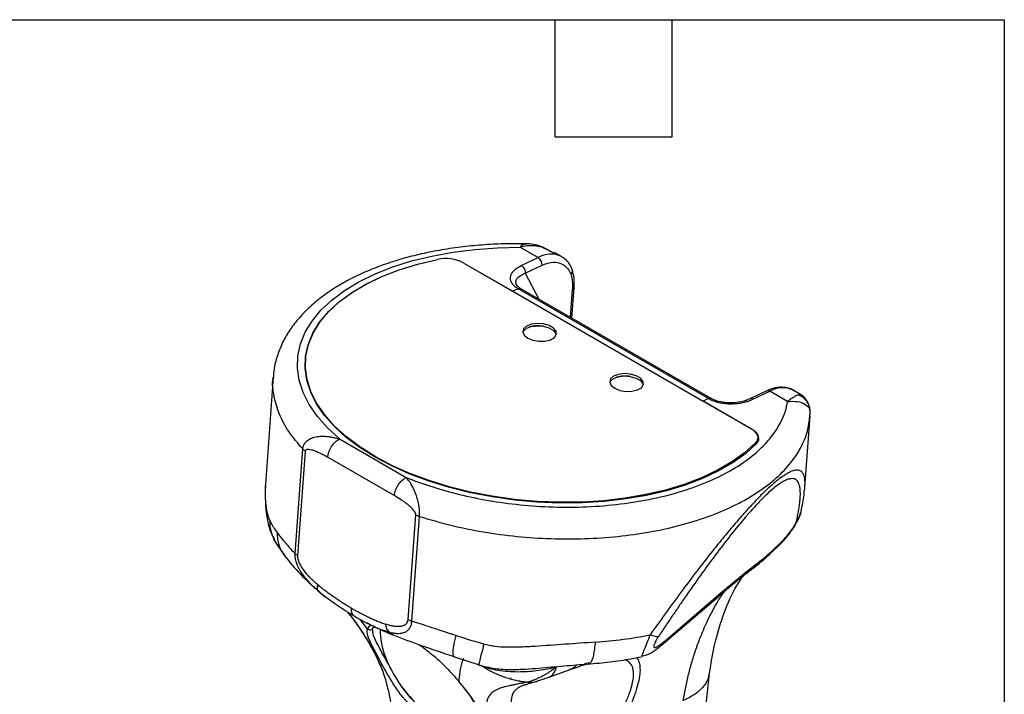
# Model space of a CAD drawing. Header units: millimetres. Extents: x 13 to 546, y 13 to 419.
# Tile 18 of 18: x 418 to 546, y 331 to 419. Entities that reach past the tile are written whole.
import ezdxf

# ---------------------------------------------------------------- set-up
doc = ezdxf.new("R2010")
doc.units = ezdxf.units.MM
doc.header["$LTSCALE"] = 2
doc.linetypes.add('SLD-Solid', pattern=[0])
doc.layers.add('TEXT', color=140, linetype='SLD-Solid', lineweight=25)

msp = doc.modelspace()

# ---------------------------------------------------------------- linework, layer by layer
for p, q in [((483.138, 389.506), (485.471, 388.159)), ((487.591, 388.707), (486.026, 389.542)), ((486.061, 389.507), (486.179, 389.443)), ((486.179, 389.443), (487.572, 388.747)), ((483.291, 387.121), (485.471, 388.159)), ((488.54, 388.279), (487.609, 388.816)), ((472.378, 387.922), (472.378, 387.924)), ((475.821, 387.448), (482.195, 383.768)), ((475.821, 387.448), (513.168, 365.888)), ((483.807, 386.115), (485.988, 387.154)), ((483.807, 386.115), (485.574, 382.76)), ((482.887, 384.098), (482.195, 383.768)), ((482.884, 384.096), (482.195, 383.768)), ((507.633, 369.809), (482.884, 384.096)), ((507.983, 369.823), (483.235, 384.11)), ((489.868, 380.28), (490.157, 384.256)), ((482.195, 383.768), (506.944, 369.481)), ((489.922, 383.945), (489.664, 380.398)), ((455.21, 374.583), (455.192, 373.691)), ((455.231, 374.88), (455.21, 374.583)), ((451.023, 372.586), (450.012, 358.659)), ((515.201, 370.813), (513.02, 369.774)), ((513.413, 369.731), (515.594, 370.77)), ((517.928, 369.423), (515.594, 370.77)), ((519.593, 370.352), (518.662, 370.889)), ((519.308, 370.318), (519.533, 370.287)), ((519.533, 370.287), (519.556, 370.283)), ((507.635, 369.81), (506.944, 369.481)), ((507.633, 369.809), (506.944, 369.481)), ((513.318, 365.801), (506.944, 369.481)), ((520.17, 358.288), (520.84, 367.518)), ((520.803, 367.529), (520.86, 367.893)), ((520.815, 368.088), (520.86, 367.893)), ((520.843, 368.091), (520.844, 368.368)), ((513.317, 365.796), (513.318, 365.801)), ((459.656, 364.566), (468.329, 359.559)), ((513.725, 363.791), (513.744, 364.05)), ((514.024, 364.369), (514.046, 364.666)), ((453.882, 349.645), (454.87, 363.262)), ((454.248, 349.362), (455.236, 362.979)), ((458.124, 362.197), (466.797, 357.19)), ((468.574, 341.091), (469.562, 354.709)), ((469.076, 340.873), (470.064, 354.491)), ((451.135, 351.456), (452.542, 349.329)), ((515.538, 349.526), (516.679, 350.604)), ((457.081, 344.646), (456.921, 344.757)), ((457.017, 344.668), (457.795, 344.045)), ((501.982, 338.317), (509.298, 344.586)), ((509.298, 344.586), (508.874, 344.043)), ((501.559, 337.774), (508.875, 344.042)), ((460.703, 342.044), (461.056, 341.581)), ((463.296, 339.867), (462.301, 341.114)), ((463.669, 340.415), (463.296, 339.867)), ((463.963, 339.865), (464.145, 340.146)), ((501.982, 338.317), (501.555, 337.77)), ((474.491, 336.278), (477.801, 335.182)), ((477.795, 335.238), (477.808, 335.221)), ((477.892, 335.146), (478.199, 335.016)), ((486.877, 333.567), (489.769, 334.598)), ((490.577, 334.856), (489.466, 334.483)), ((489.744, 334.609), (489.466, 334.483)), ((491.098, 335.031), (490.577, 334.856)), ((491.914, 335.286), (491.098, 335.031)), ((481.953, 333.478), (481.924, 333.495)), ((481.953, 333.507), (481.953, 333.478)), ((481.953, 333.478), (481.978, 333.493)), ((484.138, 332.931), (484.681, 332.937)), ((505.666, 314.838), (507.772, 334.114)), ((465.968, 331.95), (466.286, 330.431)), ((483.666, 332.055), (483.665, 332.055)), ((483.668, 332.056), (483.666, 332.056)), ((483.668, 332.056), (483.666, 332.055)), ((483.666, 332.055), (483.666, 332.056))]:
    msp.add_line(p, q)
at = {"flags": 128}
for points in [[(459.656, 364.566), (458.092, 366), (456.775, 367.493), (455.719, 369.032), (454.931, 370.602), (454.421, 372.19), (454.191, 373.781), (454.244, 375.362), (454.58, 376.918), (455.195, 378.436), (456.084, 379.902), (457.239, 381.304), (458.651, 382.629), (460.305, 383.864), (462.189, 385), (464.284, 386.026), (466.573, 386.933), (469.035, 387.712), (471.649, 388.358), (474.391, 388.864), (477.236, 389.226), (480.161, 389.441), (483.138, 389.506)], [(488.54, 388.279), (488.581, 388.254), (488.664, 388.202)], [(513.892, 363.959), (512.476, 362.679), (510.822, 361.489), (508.945, 360.398), (506.864, 359.417), (504.595, 358.555), (502.16, 357.82), (499.581, 357.217), (496.881, 356.753), (494.083, 356.431), (491.215, 356.255), (488.3, 356.226), (485.365, 356.344), (482.438, 356.609), (479.543, 357.017), (476.707, 357.566), (473.957, 358.25), (471.315, 359.063), (468.807, 359.998), (466.455, 361.046), (464.279, 362.199), (462.301, 363.445), (460.536, 364.773), (459.002, 366.172), (457.711, 367.628), (456.677, 369.13), (455.907, 370.662), (455.409, 372.212), (455.188, 373.765), (455.244, 375.308), (455.579, 376.827), (456.188, 378.307), (457.067, 379.737), (458.208, 381.101), (459.599, 382.39), (461.229, 383.59), (463.083, 384.691), (465.144, 385.684), (467.394, 386.559), (469.813, 387.308), (472.378, 387.924)], [(513.744, 364.05), (512.334, 362.772), (510.687, 361.584), (508.818, 360.495), (506.744, 359.516), (504.484, 358.655), (502.057, 357.921), (499.486, 357.318), (496.794, 356.854), (494.005, 356.532), (491.145, 356.356), (488.238, 356.326), (485.312, 356.443), (482.392, 356.706), (479.505, 357.113), (476.677, 357.66), (473.934, 358.341), (471.299, 359.152), (468.798, 360.084), (466.452, 361.13), (464.282, 362.279), (462.309, 363.521), (460.549, 364.846), (459.02, 366.241), (457.733, 367.694), (456.702, 369.191), (455.936, 370.719), (455.44, 372.265), (455.221, 373.814), (455.279, 375.353), (455.614, 376.867), (456.224, 378.343), (457.102, 379.768), (458.241, 381.128), (459.631, 382.413), (461.259, 383.609), (463.11, 384.706), (465.168, 385.694), (467.414, 386.565), (469.827, 387.311), (472.387, 387.924)], [(484.122, 377.687), (484.788, 377.413), (485.574, 377.275), (486.373, 377.292), (487.077, 377.463), (487.592, 377.764), (487.847, 378.153), (487.808, 378.58), (487.481, 378.986), (486.909, 379.316), (486.17, 379.526), (485.364, 379.587), (484.599, 379.491), (483.979, 379.251), (483.588, 378.9), (483.478, 378.485), (483.664, 378.062), (484.122, 377.687)], [(483.485, 378.435), (483.567, 378.603), (483.958, 378.954), (484.578, 379.194), (485.342, 379.29), (486.149, 379.228), (486.887, 379.019), (487.459, 378.689), (487.786, 378.283), (487.837, 378.119)], [(495.435, 371.156), (496.102, 370.881), (496.888, 370.744), (497.687, 370.761), (498.391, 370.932), (498.906, 371.232), (499.161, 371.622), (499.122, 372.049), (498.794, 372.455), (498.223, 372.785), (497.484, 372.994), (496.678, 373.056), (495.913, 372.96), (495.293, 372.72), (494.902, 372.369), (494.792, 371.954), (494.978, 371.53), (495.435, 371.156)], [(494.799, 371.903), (494.88, 372.072), (495.272, 372.423), (495.891, 372.663), (496.656, 372.758), (497.462, 372.697), (498.201, 372.487), (498.773, 372.157), (499.1, 371.752), (499.15, 371.588)], [(513.168, 365.888), (513.47, 365.686), (513.715, 365.466), (513.895, 365.231), (514.007, 364.988), (514.048, 364.743), (514.017, 364.501), (513.915, 364.268), (513.744, 364.05)], [(513.892, 363.959), (514.064, 364.177), (514.167, 364.411), (514.199, 364.654), (514.158, 364.9), (514.046, 365.143), (513.865, 365.379), (513.621, 365.6), (513.318, 365.801)]]:
    msp.add_lwpolyline(points, dxfattribs=at)
for centre, radius, start, end in [((473.43, 382.852), 5.18, 62.51677, 101.71731), ((473.434, 382.86), 5.172, 62.51667, 101.68042), ((487.117, 385.353), 3.254, 64.0696, 120.38233), ((484.843, 387.202), 1.145, 357.60581, 56.74785), ((483.072, 383.776), 0.371, 64.01194, 120.43999), ((485.482, 374.932), 4.347, 80.62551, 105.00935), ((496.796, 368.4), 4.347, 80.62943, 105.00548), ((515.357, 370.424), 0.419, 55.61587, 111.88753), ((517.24, 367.963), 3.254, 64.0696, 120.38233), ((507.821, 369.489), 0.371, 64.01194, 120.43999), ((513.111, 364.448), 0.917, 326.2597, 355.01952), ((513.211, 364.254), 0.882, 356.24047, 20.31775), ((473.438, 339.498), 8.485, 177.88914, 203.00869), ((481.449, 342.402), 17, 201.46539, 234.50742)]:
    msp.add_arc(centre, radius, start, end)
msp.add_ellipse((496.162, 317.22), major_axis=(-12.075, 15.224), ratio=0.4463061, start_param=0.066025, end_param=0.0661085)
for points, knots in [([(483.846, 389.942), (483.023, 389.95), (481.235, 389.968), (478.515, 389.834), (475.703, 389.574), (472.959, 389.178), (470.299, 388.651), (467.741, 387.996), (465.301, 387.212), (462.996, 386.302), (460.842, 385.269), (458.856, 384.115), (457.055, 382.843), (455.458, 381.462), (454.084, 379.981), (452.951, 378.416), (452.065, 376.787), (451.45, 375.112), (451.111, 373.713), (451.069, 372.874), (451.056, 372.609)], [0, 0, 0, 0, 0.0494639, 0.1074148, 0.1654315, 0.2235413, 0.2817722, 0.3401514, 0.3987033, 0.4574443, 0.5163739, 0.5754585, 0.6345854, 0.6935233, 0.7519645, 0.8095458, 0.8659616, 0.9210975, 0.9750976, 1, 1, 1, 1]), ([(483.138, 389.506), (483.321, 389.718), (483.555, 389.988), (483.795, 389.915), (483.847, 389.899)], [0, 0, 0, 0, 0.7846534, 1, 1, 1, 1]), ([(486.179, 389.443), (486.109, 389.464), (485.968, 389.507), (485.756, 389.561), (485.541, 389.607), (485.323, 389.644), (485.103, 389.673), (484.881, 389.691), (484.634, 389.701), (484.346, 389.697), (483.996, 389.669), (483.587, 389.612), (483.294, 389.543), (483.138, 389.506)], [0, 0, 0, 0, 0.0690391, 0.1388059, 0.2093426, 0.2806898, 0.3528868, 0.4259717, 0.4999808, 0.5961756, 0.7115581, 0.8461601, 1, 1, 1, 1]), ([(486.087, 389.519), (485.442, 389.739), (484.707, 389.989), (483.941, 389.93), (483.847, 389.922)], [0, 0, 0, 0, 0.87690402, 1, 1, 1, 1]), ([(489.921, 386.574), (489.852, 386.738), (489.658, 387.194), (489.26, 387.767), (488.845, 388.048), (488.678, 388.161)], [0, 0, 0, 0, 0.2513731, 0.6990889, 1, 1, 1, 1]), ([(482.887, 384.098), (482.847, 384.121), (482.767, 384.168), (482.656, 384.243), (482.552, 384.319), (482.455, 384.398), (482.365, 384.479), (482.282, 384.563), (482.206, 384.649), (482.064, 384.832), (481.911, 385.126), (481.868, 385.465), (481.907, 385.741), (481.978, 385.955), (482.092, 386.168), (482.251, 386.379), (482.451, 386.584), (482.693, 386.778), (482.97, 386.959), (483.183, 387.067), (483.291, 387.121)], [0, 0, 0, 0, 0.02666149, 0.05319552, 0.07967299, 0.10616526, 0.13274354, 0.1594784, 0.18643913, 0.21369334, 0.32898085, 0.44770595, 0.5111824, 0.57583947, 0.64335463, 0.71202036, 0.78385454, 0.85537065, 0.92720865, 1, 1, 1, 1]), ([(483.291, 387.121), (483.439, 387.035), (483.58, 386.877), (483.772, 386.505), (483.82, 386.293), (483.807, 386.115)], [0, 0, 0, 0, 0.5, 0.5, 1, 1, 1, 1]), ([(485.988, 387.154), (486.401, 387.351), (486.809, 387.476), (487.583, 387.575), (487.948, 387.548), (488.606, 387.344), (488.899, 387.167), (489.389, 386.677), (489.586, 386.363), (489.727, 385.994)], [0, 0, 0, 0, 0.25, 0.25, 0.5, 0.5, 0.75, 0.75, 1, 1, 1, 1]), ([(482.697, 384.597), (482.656, 384.688), (482.566, 384.888), (482.613, 385.282), (482.952, 385.743), (483.521, 385.991), (483.807, 386.115)], [0, 0, 0, 0, 0.1458988, 0.3199191, 0.6581085, 1, 1, 1, 1]), ([(489.727, 385.994), (489.788, 386.068), (489.908, 386.216), (489.96, 386.441), (489.913, 386.557), (489.895, 386.602)], [0, 0, 0, 0, 0.3812777, 0.7625554, 1, 1, 1, 1]), ([(489.727, 385.994), (489.753, 385.923), (489.779, 385.851), (489.821, 385.7), (489.84, 385.622), (489.889, 385.383), (489.912, 385.215), (489.94, 384.868), (489.946, 384.688), (489.944, 384.322), (489.933, 384.134), (489.922, 383.945)], [0, 0, 0, 0, 0.125, 0.125, 0.25, 0.25, 0.5, 0.5, 0.75, 0.75, 1, 1, 1, 1]), ([(490.153, 384.197), (490.173, 384.634), (490.214, 385.518), (490.007, 386.251), (489.903, 386.622)], [0, 0, 0, 0, 0.493766, 1, 1, 1, 1]), ([(483.176, 384.129), (483.057, 384.22), (482.823, 384.398), (482.734, 384.533), (482.691, 384.599)], [0, 0, 0, 0, 0.5108913, 1, 1, 1, 1]), ([(482.887, 384.097), (482.951, 384.123), (483.05, 384.163), (483.128, 384.139), (483.156, 384.131)], [0, 0, 0, 0, 0.64863584, 1, 1, 1, 1]), ([(490.151, 384.212), (490.151, 384.206), (490.155, 384.168), (490.119, 384.1), (490.045, 384.013), (489.963, 383.968), (489.922, 383.945)], [0, 0, 0, 0, 0.0559905, 0.3706604, 0.6853302, 1, 1, 1, 1]), ([(454.87, 363.262), (454.245, 363.998), (452.994, 365.47), (451.762, 367.782), (451.101, 370.116), (450.88, 371.739), (451.033, 372.555), (451.042, 372.605)], [0, 0, 0, 0, 0.2459255, 0.4918509, 0.7377764, 0.9837019, 1, 1, 1, 1]), ([(518.8, 370.771), (518.732, 370.826), (518.445, 371.056), (517.81, 371.245), (516.954, 371.319), (516.072, 371.178), (515.485, 370.932), (515.201, 370.813)], [0, 0, 0, 0, 0.073215, 0.3064971, 0.5384052, 0.7762103, 1, 1, 1, 1]), ([(519.308, 370.318), (519.21, 370.255), (519.024, 370.168), (518.66, 369.955), (518.525, 369.87), (518.237, 369.67), (518.085, 369.555), (517.928, 369.423)], [0, 0, 0, 0, 0.5, 0.5, 0.75, 0.75, 1, 1, 1, 1]), ([(520.819, 368.342), (520.814, 368.44), (520.795, 368.798), (520.509, 369.369), (520.001, 369.97), (519.535, 370.204), (519.308, 370.318)], [0, 0, 0, 0, 0.1121755, 0.4129543, 0.7137335, 1, 1, 1, 1]), ([(520.847, 368.337), (520.801, 368.582), (520.707, 369.08), (520.328, 369.721), (519.929, 370.158), (519.642, 370.302), (519.561, 370.342)], [0, 0, 0, 0, 0.28749143, 0.58480993, 0.88361534, 1, 1, 1, 1]), ([(468.329, 359.559), (470.231, 358.787), (472.391, 358.068), (475.989, 357.16), (477.247, 356.886), (479.862, 356.413), (481.22, 356.214), (484.009, 355.905), (485.44, 355.796), (488.34, 355.681), (489.809, 355.675), (492.743, 355.774), (494.208, 355.879), (497.089, 356.202), (498.504, 356.42), (501.242, 356.964), (502.564, 357.291), (505.076, 358.04), (506.266, 358.463), (508.485, 359.389), (509.514, 359.892), (511.392, 360.958), (512.242, 361.52), (513.757, 362.685), (514.422, 363.286), (515.572, 364.508), (516.056, 365.129), (517.258, 366.991), (517.723, 368.232), (517.928, 369.423)], [0, 0, 0, 0, 0.125, 0.125, 0.1875, 0.1875, 0.25, 0.25, 0.3125, 0.3125, 0.375, 0.375, 0.4375, 0.4375, 0.5, 0.5, 0.5625, 0.5625, 0.625, 0.625, 0.6875, 0.6875, 0.75, 0.75, 0.8125, 0.8125, 0.875, 0.875, 1, 1, 1, 1]), ([(507.635, 369.81), (507.697, 369.831), (507.821, 369.874), (507.944, 369.865), (507.984, 369.822), (507.988, 369.818)], [0, 0, 0, 0, 0.476094, 0.9521889, 1, 1, 1, 1]), ([(507.635, 369.81), (507.684, 369.784), (507.781, 369.73), (507.986, 369.628), (508.374, 369.469), (508.988, 369.291), (509.781, 369.167), (510.589, 369.13), (511.38, 369.175), (511.987, 369.272), (512.457, 369.382), (512.839, 369.494), (513.165, 369.617), (513.357, 369.705), (513.413, 369.731)], [0, 0, 0, 0, 0.0312723, 0.0625254, 0.125048, 0.2498541, 0.3742901, 0.4998098, 0.6249497, 0.7499237, 0.8039819, 0.8749894, 0.9629816, 1, 1, 1, 1]), ([(513.033, 369.781), (512.68, 369.642), (511.972, 369.365), (510.794, 369.243), (509.82, 369.284), (509.096, 369.396), (508.416, 369.588), (508.058, 369.776), (507.88, 369.869)], [0, 0, 0, 0, 0.2482946, 0.4983418, 0.624175, 0.7499293, 0.8752715, 1, 1, 1, 1]), ([(513.413, 369.731), (513.338, 369.766), (513.19, 369.832), (513.068, 369.787), (513.009, 369.765)], [0, 0, 0, 0, 0.5134795, 1, 1, 1, 1]), ([(517.928, 369.423), (518.362, 369.453), (519.211, 369.513), (520.184, 369.128), (520.752, 368.617), (520.797, 368.238), (520.815, 368.088)], [0, 0, 0, 0, 0.2887922, 0.5650609, 0.827965, 1, 1, 1, 1]), ([(470.064, 354.491), (471.401, 354.094), (474.076, 353.299), (478.345, 352.441), (482.717, 351.846), (487.146, 351.548), (491.553, 351.545), (495.872, 351.837), (500.031, 352.421), (503.965, 353.287), (507.61, 354.421), (510.909, 355.804), (513.808, 357.416), (516.261, 359.23), (518.233, 361.216), (519.673, 363.345), (520.58, 365.46), (520.733, 366.88), (520.803, 367.529)], [0, 0, 0, 0, 0.0631234, 0.1262468, 0.1893703, 0.2524937, 0.3156171, 0.3787405, 0.441864, 0.5049874, 0.5681108, 0.6312342, 0.6943576, 0.7574811, 0.8206045, 0.8837279, 0.9468513, 1, 1, 1, 1]), ([(454.87, 363.262), (454.875, 363.303), (454.884, 363.383), (454.909, 363.501), (454.942, 363.615), (454.984, 363.725), (455.034, 363.832), (455.092, 363.934), (455.158, 364.032), (455.232, 364.125), (455.312, 364.213), (455.401, 364.296), (455.623, 364.479), (456.057, 364.712), (456.639, 364.861), (457.171, 364.918), (457.617, 364.925), (458.092, 364.894), (458.593, 364.824), (459.119, 364.717), (459.475, 364.617), (459.656, 364.566)], [0, 0, 0, 0, 0.022706, 0.0452848, 0.0677805, 0.0902371, 0.1126988, 0.1352094, 0.1578116, 0.1805473, 0.2034571, 0.2265799, 0.2499528, 0.3682508, 0.4998488, 0.5729244, 0.6500361, 0.7312668, 0.8166622, 0.9062405, 1, 1, 1, 1]), ([(458.124, 362.197), (458.139, 362.397), (458.185, 362.627), (458.352, 363.11), (458.475, 363.363), (458.774, 363.825), (458.95, 364.034), (459.309, 364.365), (459.49, 364.487), (459.656, 364.566)], [0, 0, 0, 0, 0.25, 0.25, 0.5, 0.5, 0.75, 0.75, 1, 1, 1, 1]), ([(455.236, 362.979), (455.243, 363.075), (455.296, 363.142), (455.455, 363.217), (455.558, 363.227), (455.784, 363.215), (455.907, 363.192), (456.163, 363.127), (456.295, 363.084), (456.7, 362.935), (456.979, 362.807), (457.546, 362.522), (457.834, 362.364), (458.124, 362.197)], [0, 0, 0, 0, 0.125, 0.125, 0.25, 0.25, 0.375, 0.375, 0.5, 0.5, 0.75, 0.75, 1, 1, 1, 1]), ([(520.166, 358.288), (520.178, 358.506), (520.203, 358.956), (520.147, 359.513), (520.007, 359.995), (519.759, 360.342), (519.385, 360.522), (518.916, 360.514), (518.371, 360.34), (517.576, 359.928), (516.585, 359.206), (515.425, 358.18), (514.475, 357.262), (513.465, 356.217), (512.337, 354.986), (511.062, 353.527), (509.636, 351.822), (507.98, 349.771), (506.08, 347.33), (504.025, 344.597), (501.987, 341.815), (500.688, 339.991), (500.039, 339.079)], [0, 0, 0, 0, 0.0447691, 0.0926181, 0.1376777, 0.1887721, 0.2365657, 0.2814278, 0.3192132, 0.3554807, 0.4250301, 0.4608729, 0.4970015, 0.5322242, 0.5689747, 0.6137541, 0.6615089, 0.7126516, 0.7812575, 0.8563296, 0.9281684, 1, 1, 1, 1]), ([(450.026, 358.834), (449.995, 357.541), (449.949, 355.613), (450.451, 353.016), (450.906, 351.979), (451.137, 351.454)], [0, 0, 0, 0, 0.5009913, 0.7470117, 1, 1, 1, 1]), ([(450.02, 358.658), (450.008, 358.513), (449.977, 358.147), (449.971, 357.442), (450, 356.667), (450.08, 355.85), (450.192, 355.146), (450.355, 354.461), (450.5, 354.12), (450.574, 353.945)], [0, 0, 0, 0, 0.0880685, 0.2230734, 0.4155321, 0.5440828, 0.7049973, 0.8489717, 1, 1, 1, 1]), ([(466.797, 357.19), (466.813, 357.412), (466.866, 357.652), (467.037, 358.13), (467.155, 358.368), (467.439, 358.806), (467.604, 359.007), (467.957, 359.339), (468.145, 359.471), (468.329, 359.559)], [0, 0, 0, 0, 0.25, 0.25, 0.5, 0.5, 0.75, 0.75, 1, 1, 1, 1]), ([(470.064, 354.491), (470.066, 354.526), (470.07, 354.598), (470.076, 354.718), (470.077, 354.866), (470.071, 355.039), (470.059, 355.211), (470.046, 355.407), (470.022, 355.607), (469.988, 355.83), (469.917, 356.227), (469.778, 356.802), (469.551, 357.487), (469.285, 358.107), (469.017, 358.61), (468.695, 359.108), (468.47, 359.386), (468.329, 359.559)], [0, 0, 0, 0, 0.01875813, 0.03962549, 0.06251031, 0.09389454, 0.12501097, 0.1449099, 0.18751405, 0.21911247, 0.25006225, 0.37635657, 0.50006544, 0.61989397, 0.75007553, 0.84413848, 1, 1, 1, 1]), ([(519.111, 354.02), (519.138, 354.141), (519.191, 354.383), (519.262, 354.733), (519.326, 355.071), (519.403, 355.514), (519.483, 356.047), (519.561, 356.774), (519.591, 357.474), (519.548, 358.122), (519.42, 358.731), (519.122, 359.259), (518.603, 359.452), (518.009, 359.343), (517.468, 359.113), (516.824, 358.715), (516.083, 358.146), (515.254, 357.408), (514.357, 356.519), (513.413, 355.507), (512.117, 354.03), (510.462, 352.005), (508.501, 349.443), (506.581, 346.815), (505.027, 344.608), (503.805, 342.834), (502.904, 341.51), (502.006, 340.172), (501.419, 339.286), (501.12, 338.835)], [0, 0, 0, 0, 0.0161696, 0.032066, 0.0476915, 0.0630488, 0.0949869, 0.1260074, 0.1762988, 0.2139682, 0.2515812, 0.3140943, 0.3763473, 0.4074022, 0.4383725, 0.4692876, 0.5001517, 0.5310141, 0.5619046, 0.5928452, 0.623871, 0.6860596, 0.7485253, 0.8111871, 0.874025, 0.9050114, 0.9369645, 0.9679156, 1, 1, 1, 1]), ([(519.665, 355.131), (519.831, 355.887), (520.052, 356.896), (520.094, 357.726), (520.104, 357.934)], [0, 0, 0, 0, 0.7496838, 1, 1, 1, 1]), ([(520.131, 357.937), (520.145, 358.029), (520.163, 358.154), (520.165, 358.261), (520.166, 358.288)], [0, 0, 0, 0, 0.7374122, 1, 1, 1, 1]), ([(469.562, 354.709), (469.564, 354.733), (469.563, 354.758), (469.555, 354.811), (469.549, 354.84), (469.532, 354.896), (469.516, 354.939), (469.494, 354.985), (469.479, 355.016), (469.47, 355.033), (469.431, 355.104), (469.374, 355.192), (469.291, 355.301), (469.245, 355.356), (469.224, 355.381), (469.21, 355.397), (469.202, 355.406), (469.147, 355.469), (469.067, 355.554), (468.964, 355.656), (468.909, 355.708), (468.885, 355.73), (468.869, 355.745), (468.86, 355.754), (468.795, 355.813), (468.704, 355.893), (468.591, 355.987), (468.532, 356.035), (468.507, 356.055), (468.489, 356.069), (468.48, 356.077), (468.353, 356.177), (468.161, 356.321), (467.915, 356.492), (467.787, 356.579), (467.721, 356.622), (467.693, 356.641), (467.674, 356.653), (467.663, 356.66), (467.396, 356.834), (467.111, 357.009), (466.797, 357.19)], [0, 0, 0, 0, 0.03125, 0.03125, 0.0625, 0.0625, 0.09375, 0.109375, 0.109375, 0.125, 0.125, 0.1875, 0.21875, 0.234375, 0.2421875, 0.2421875, 0.25, 0.25, 0.3125, 0.34375, 0.359375, 0.3671875, 0.3671875, 0.375, 0.375, 0.4375, 0.46875, 0.484375, 0.4921875, 0.4921875, 0.5, 0.5, 0.625, 0.6875, 0.71875, 0.734375, 0.7421875, 0.7421875, 0.75, 0.75, 1, 1, 1, 1]), ([(516.652, 350.578), (516.974, 350.898), (517.45, 351.37), (518.12, 352.187), (518.597, 352.843), (519.015, 353.513), (519.439, 354.322), (519.582, 354.823), (519.674, 355.146)], [0, 0, 0, 0, 0.26887039, 0.39769696, 0.5256056, 0.65242545, 0.77542824, 1, 1, 1, 1]), ([(519.63, 355.136), (519.618, 355.026), (519.576, 354.611), (519.308, 354.27), (519.111, 354.02)], [0, 0, 0, 0, 0.2650282, 1, 1, 1, 1]), ([(450.574, 353.945), (450.605, 353.883), (450.679, 353.736), (450.818, 353.483), (450.999, 353.184), (451.234, 352.824), (451.421, 352.567), (451.526, 352.422)], [0, 0, 0, 0, 0.12191045, 0.28857679, 0.49999831, 0.71785761, 1, 1, 1, 1]), ([(450.574, 353.945), (450.59, 353.422), (450.618, 352.539), (451.026, 351.776), (451.192, 351.465)], [0, 0, 0, 0, 0.5910977, 1, 1, 1, 1]), ([(516.964, 351.022), (517.189, 351.235), (517.421, 351.472), (517.884, 351.989), (518.116, 352.271), (518.431, 352.701), (518.531, 352.845), (518.71, 353.125), (518.789, 353.26), (518.991, 353.639), (519.075, 353.854), (519.111, 354.02)], [0, 0, 0, 0, 0.25, 0.25, 0.5, 0.5, 0.625, 0.625, 0.75, 0.75, 1, 1, 1, 1]), ([(451.526, 352.422), (451.58, 352.349), (451.686, 352.204), (451.855, 351.982), (452.028, 351.76), (452.207, 351.536), (452.39, 351.311), (452.623, 351.032), (452.935, 350.665), (453.363, 350.183), (453.7, 349.833), (453.882, 349.645)], [0, 0, 0, 0, 0.0855412, 0.1701887, 0.2539501, 0.3368334, 0.4188468, 0.4999987, 0.6382598, 0.8049208, 1, 1, 1, 1]), ([(451.526, 352.422), (451.565, 351.831), (451.64, 350.687), (452.266, 349.78), (452.569, 349.342)], [0, 0, 0, 0, 0.51643579, 1, 1, 1, 1]), ([(516.667, 350.605), (516.682, 350.616), (516.821, 350.716), (516.897, 350.878), (516.964, 351.022)], [0, 0, 0, 0, 0.1121382, 1, 1, 1, 1]), ([(456.921, 344.757), (456.824, 344.843), (456.643, 345.003), (456.287, 345.333), (455.682, 345.931), (455.013, 346.71), (454.455, 347.569), (454.172, 348.145), (454.01, 348.605), (453.936, 348.904), (453.898, 349.137), (453.881, 349.301), (453.876, 349.468), (453.879, 349.579), (453.882, 349.645)], [0, 0, 0, 0, 0.0673022, 0.125044, 0.2500645, 0.4998124, 0.6311626, 0.74991, 0.8131857, 0.8749546, 0.9074491, 0.9374809, 0.9633708, 1, 1, 1, 1]), ([(513.184, 347.557), (513.552, 347.838), (514.3, 348.409), (515.136, 349.164), (515.561, 349.548)], [0, 0, 0, 0, 0.4918815, 1, 1, 1, 1]), ([(513.77, 348.231), (514.102, 348.483), (514.436, 348.743), (515.128, 349.317), (515.488, 349.633), (515.863, 349.981)], [0, 0, 0, 0, 0.5, 0.5, 1, 1, 1, 1]), ([(515.538, 349.544), (515.573, 349.572), (515.714, 349.686), (515.799, 349.854), (515.863, 349.981)], [0, 0, 0, 0, 0.2459851, 1, 1, 1, 1]), ([(452.521, 349.356), (453.169, 348.558), (454.446, 346.986), (456.132, 345.474), (456.961, 344.729)], [0, 0, 0, 0, 0.5078813, 1, 1, 1, 1]), ([(456.844, 345.577), (456.704, 345.699), (456.564, 345.822), (456.288, 346.076), (456.151, 346.207), (455.744, 346.611), (455.479, 346.896), (455.102, 347.36), (454.981, 347.521), (454.751, 347.858), (454.643, 348.035), (454.453, 348.404), (454.371, 348.597), (454.289, 348.89), (454.268, 348.988), (454.244, 349.18), (454.242, 349.273), (454.248, 349.362)], [0, 0, 0, 0, 0.125, 0.125, 0.25, 0.25, 0.5, 0.5, 0.625, 0.625, 0.75, 0.75, 0.875, 0.875, 0.9375, 0.9375, 1, 1, 1, 1]), ([(508.851, 344.022), (509.278, 344.385), (510.209, 345.177), (511.674, 346.385), (512.689, 347.172), (513.233, 347.594)], [0, 0, 0, 0, 0.2816051, 0.6151529, 1, 1, 1, 1]), ([(509.298, 344.586), (509.491, 344.751), (509.878, 345.081), (510.642, 345.724), (511.586, 346.507), (512.511, 347.252), (513.236, 347.822), (513.592, 348.094), (513.77, 348.231)], [0, 0, 0, 0, 0.1250009, 0.2500019, 0.4999982, 0.7499982, 0.874998, 1, 1, 1, 1]), ([(513.197, 347.587), (513.286, 347.653), (513.519, 347.823), (513.675, 348.075), (513.77, 348.231)], [0, 0, 0, 0, 0.3841539, 1, 1, 1, 1]), ([(507.772, 334.113), (507.969, 335.348), (508.383, 337.943), (509.497, 341.6), (510.723, 344.617), (511.751, 346.172), (512.108, 346.711)], [0, 0, 0, 0, 0.2540226, 0.5336243, 0.8383728, 1, 1, 1, 1]), ([(456.921, 344.757), (456.846, 344.834), (456.797, 344.948), (456.771, 345.23), (456.793, 345.399), (456.844, 345.577)], [0, 0, 0, 0, 0.5, 0.5, 1, 1, 1, 1]), ([(461.216, 342.547), (461.14, 342.592), (460.954, 342.699), (460.584, 342.92), (460.104, 343.213), (459.551, 343.567), (459, 343.934), (458.453, 344.316), (457.909, 344.714), (457.449, 345.072), (457.095, 345.362), (456.92, 345.512), (456.844, 345.577)], [0, 0, 0, 0, 0.0514919, 0.1256646, 0.2512658, 0.3767379, 0.5020252, 0.6271426, 0.7519667, 0.8762925, 0.9468038, 1, 1, 1, 1]), ([(461.678, 341.459), (461.541, 341.538), (461.274, 341.694), (460.882, 341.93), (460.428, 342.209), (459.905, 342.542), (459.305, 342.94), (458.705, 343.356), (458.105, 343.795), (457.62, 344.173), (457.224, 344.497), (457.028, 344.665), (456.921, 344.757)], [0, 0, 0, 0, 0.0873396, 0.1706438, 0.2499994, 0.3750061, 0.4999993, 0.6262675, 0.7500061, 0.8749983, 0.9316171, 1, 1, 1, 1]), ([(504.36, 330.546), (504.458, 331.117), (504.655, 332.267), (505.039, 333.96), (505.492, 335.638), (506.022, 337.294), (506.697, 339.106), (507.616, 341.173), (508.637, 343.151), (509.437, 344.328), (509.741, 344.775)], [0, 0, 0, 0, 0.1070162, 0.2156271, 0.3258352, 0.4376427, 0.5510518, 0.7037485, 0.887406, 1, 1, 1, 1]), ([(461.678, 341.459), (461.522, 341.531), (461.39, 341.669), (461.228, 342.052), (461.198, 342.295), (461.216, 342.547)], [0, 0, 0, 0, 0.5, 0.5, 1, 1, 1, 1]), ([(461.216, 342.547), (461.37, 342.459), (461.676, 342.285), (462.13, 342.036), (462.577, 341.8), (463.015, 341.578), (463.496, 341.344), (464.01, 341.108), (464.57, 340.871), (465.115, 340.661), (465.481, 340.545), (465.659, 340.488)], [0, 0, 0, 0, 0.10425963, 0.20656548, 0.30694372, 0.40542205, 0.5020298, 0.63137041, 0.75197264, 0.87933777, 1, 1, 1, 1]), ([(461.046, 341.641), (461.22, 341.409), (461.854, 340.56), (462.939, 338.957), (463.984, 337.171), (464.758, 335.572), (465.205, 334.518), (465.397, 333.937), (465.456, 333.761)], [0, 0, 0, 0, 0.0822574, 0.3013488, 0.5800614, 0.742836, 0.9222162, 1, 1, 1, 1]), ([(461.078, 341.597), (461.38, 341.183), (462.331, 339.881), (463.689, 337.778), (464.681, 335.821), (465.216, 334.508), (465.389, 333.982), (465.46, 333.763)], [0, 0, 0, 0, 0.13960149, 0.44019216, 0.74083955, 0.89226756, 1, 1, 1, 1]), ([(461.678, 341.459), (462.066, 341.242), (462.841, 340.807), (463.676, 340.373), (464.118, 340.186), (464.192, 340.154)], [0, 0, 0, 0, 0.4547827, 0.9095464, 1, 1, 1, 1]), ([(463.151, 340.676), (463.615, 340.435), (464.732, 339.852), (465.945, 339.35), (466.655, 339.056)], [0, 0, 0, 0, 0.4147461, 1, 1, 1, 1]), ([(465.659, 340.488), (465.822, 340.439), (466.059, 340.374), (466.318, 340.314), (466.444, 340.289), (466.506, 340.277), (466.532, 340.272), (466.549, 340.269), (466.557, 340.268), (466.645, 340.252), (466.759, 340.234), (466.886, 340.219), (466.947, 340.212), (466.973, 340.21), (466.991, 340.208), (466.998, 340.208), (467.083, 340.201), (467.193, 340.195), (467.314, 340.194), (467.374, 340.195), (467.403, 340.196), (467.416, 340.197), (467.424, 340.197), (467.427, 340.197), (467.588, 340.205), (467.799, 340.236), (468.004, 340.307), (468.097, 340.351), (468.141, 340.375), (468.159, 340.386), (468.171, 340.393), (468.176, 340.396), (468.239, 340.437), (468.315, 340.498), (468.387, 340.582), (468.415, 340.62), (468.433, 340.646), (468.441, 340.659), (468.467, 340.703), (468.483, 340.733), (468.511, 340.797), (468.522, 340.83), (468.554, 340.936), (468.568, 341.012), (468.574, 341.091)], [0, 0, 0, 0, 0.125, 0.1875, 0.21875, 0.234375, 0.2421875, 0.2421875, 0.25, 0.25, 0.3125, 0.34375, 0.359375, 0.3671875, 0.3671875, 0.375, 0.375, 0.4375, 0.46875, 0.484375, 0.4921875, 0.4960938, 0.4960938, 0.5, 0.5, 0.625, 0.6875, 0.71875, 0.734375, 0.7421875, 0.7421875, 0.75, 0.75, 0.8125, 0.84375, 0.859375, 0.859375, 0.875, 0.875, 0.90625, 0.90625, 0.9375, 0.9375, 1, 1, 1, 1]), ([(466.151, 339.429), (466.195, 339.418), (466.355, 339.38), (466.676, 339.316), (467.1, 339.266), (467.552, 339.27), (467.978, 339.348), (468.379, 339.521), (468.659, 339.763), (468.842, 340.035), (468.962, 340.284), (469.038, 340.571), (469.064, 340.782), (469.076, 340.873)], [0, 0, 0, 0, 0.0337397, 0.1250534, 0.2500766, 0.3710121, 0.5001508, 0.6232558, 0.7500254, 0.8087481, 0.8750297, 0.9459727, 1, 1, 1, 1]), ([(474.779, 338.998), (474.616, 339.051), (474.29, 339.155), (473.805, 339.312), (473.29, 339.484), (472.649, 339.693), (471.881, 339.94), (470.995, 340.228), (470.056, 340.536), (469.412, 340.758), (469.076, 340.873)], [0, 0, 0, 0, 0.0837559, 0.167085, 0.2500061, 0.3510555, 0.5000168, 0.6512187, 0.8179156, 1, 1, 1, 1]), ([(468.536, 330.261), (468.479, 330.321), (468.376, 330.43), (468.174, 330.653), (467.835, 331.048), (467.183, 331.889), (466.347, 333.168), (465.466, 334.716), (464.689, 336.161), (464.031, 337.405), (463.532, 338.421), (463.295, 339.098), (463.249, 339.503), (463.261, 339.717), (463.285, 339.817), (463.296, 339.867)], [0, 0, 0, 0, 0.017226, 0.0312498, 0.0624998, 0.1249998, 0.2499997, 0.3749994, 0.4999998, 0.6250001, 0.75, 0.8749999, 0.9375, 0.96875, 1, 1, 1, 1]), ([(463.296, 339.867), (463.339, 339.832), (463.39, 339.801), (463.505, 339.758), (463.569, 339.746), (463.696, 339.745), (463.76, 339.757), (463.873, 339.799), (463.923, 339.83), (463.963, 339.865)], [0, 0, 0, 0, 0.25, 0.25, 0.5, 0.5, 0.75, 0.75, 1, 1, 1, 1]), ([(466.442, 334.493), (466.128, 335.06), (465.452, 336.282), (464.719, 337.63), (464.291, 338.473), (463.98, 339.208), (463.97, 339.582), (463.963, 339.865)], [0, 0, 0, 0, 0.2244425, 0.4834206, 0.658687, 0.7425715, 1, 1, 1, 1]), ([(464.192, 340.154), (464.489, 340.02), (465.159, 339.717), (465.797, 339.532), (466.151, 339.429)], [0, 0, 0, 0, 0.4448445, 1, 1, 1, 1]), ([(466.151, 339.429), (466.018, 339.54), (465.903, 339.694), (465.734, 340.06), (465.681, 340.272), (465.659, 340.488)], [0, 0, 0, 0, 0.5, 0.5, 1, 1, 1, 1]), ([(466.665, 339.064), (466.649, 339.066), (466.441, 339.1), (466.29, 339.271), (466.151, 339.429)], [0, 0, 0, 0, 0.07745505, 1, 1, 1, 1]), ([(466.612, 339.073), (467.784, 338.631), (470.365, 337.656), (473.068, 336.753), (474.543, 336.261)], [0, 0, 0, 0, 0.454321, 1, 1, 1, 1]), ([(474.779, 338.998), (474.665, 338.523), (474.433, 337.545), (474.329, 336.563), (474.444, 336.376), (474.502, 336.285)], [0, 0, 0, 0, 0.3248036, 0.6672054, 1, 1, 1, 1]), ([(478.438, 337.859), (478.246, 337.914), (477.849, 338.027), (477.235, 338.211), (476.479, 338.446), (475.654, 338.709), (475.051, 338.908), (474.779, 338.998)], [0, 0, 0, 0, 0.1557012, 0.3223464, 0.5000085, 0.7745929, 1, 1, 1, 1]), ([(492.908, 338.132), (491.614, 338.04), (490.3, 337.947), (487.683, 337.758), (486.379, 337.661), (484.48, 337.542), (483.856, 337.508), (482.64, 337.463), (482.048, 337.452), (480.915, 337.474), (480.376, 337.507), (479.619, 337.603), (479.376, 337.643), (478.902, 337.739), (478.671, 337.794), (478.438, 337.859)], [0, 0, 0, 0, 0.25, 0.25, 0.5, 0.5, 0.625, 0.625, 0.75, 0.75, 0.875, 0.875, 0.9375, 0.9375, 1, 1, 1, 1]), ([(492.908, 338.132), (492.839, 337.52), (492.7, 336.298), (492.331, 335.363), (492.05, 335.392), (491.948, 335.402)], [0, 0, 0, 0, 0.3887099, 0.7774198, 1, 1, 1, 1]), ([(500.039, 339.079), (499.89, 338.717), (499.593, 337.994), (499.252, 337.129), (499.025, 336.535), (498.923, 336.251), (498.933, 336.263), (498.936, 336.268)], [0, 0, 0, 0, 0.2186584, 0.4371805, 0.6544937, 0.8754782, 1, 1, 1, 1]), ([(501.12, 338.835), (501.027, 338.811), (500.888, 338.816), (500.521, 338.896), (500.293, 338.972), (500.039, 339.079)], [0, 0, 0, 0, 0.5, 0.5, 1, 1, 1, 1]), ([(501.12, 338.835), (501.098, 338.801), (501.054, 338.734), (500.991, 338.635), (500.921, 338.522), (500.846, 338.397), (500.744, 338.218), (500.638, 338.011), (500.55, 337.799), (500.506, 337.634), (500.506, 337.518), (500.546, 337.45), (500.647, 337.419), (500.85, 337.483), (501.116, 337.642), (501.359, 337.814), (501.555, 337.964), (501.763, 338.132), (501.908, 338.254), (501.982, 338.317)], [0, 0, 0, 0, 0.02019355, 0.04001482, 0.05951885, 0.08885797, 0.11743703, 0.1740586, 0.23009967, 0.28640069, 0.34374318, 0.40261154, 0.46327512, 0.58959672, 0.72197123, 0.78877381, 0.85908339, 0.92764555, 1, 1, 1, 1]), ([(470.031, 337.806), (470.562, 337.41), (471.768, 336.511), (473.6, 334.847), (474.668, 333.611), (475.203, 332.994)], [0, 0, 0, 0, 0.282173, 0.6411278, 1, 1, 1, 1]), ([(478.438, 337.859), (478.325, 337.454), (478.091, 336.614), (477.87, 335.731), (477.764, 335.243), (477.789, 335.239), (477.795, 335.238)], [0, 0, 0, 0, 0.284612, 0.5903958, 0.9069016, 1, 1, 1, 1]), ([(498.944, 336.318), (499.16, 336.365), (500.145, 336.582), (500.953, 337.263), (501.585, 337.796)], [0, 0, 0, 0, 0.218859, 1, 1, 1, 1]), ([(475.203, 332.994), (475.21, 333.089), (475.224, 333.258), (475.252, 333.584), (475.312, 334.112), (475.421, 334.798), (475.563, 335.374), (475.675, 335.716), (475.747, 335.899), (475.783, 335.985), (475.804, 336.035)], [0, 0, 0, 0, 0.0705534, 0.125, 0.2499976, 0.4999985, 0.7499994, 0.8749998, 0.9288101, 1, 1, 1, 1]), ([(491.909, 335.286), (492.413, 335.325), (493.864, 335.437), (496.212, 335.742), (498.054, 336.033), (498.936, 336.239), (498.942, 336.241)], [0, 0, 0, 0, 0.2091679, 0.6022879, 0.9969142, 1, 1, 1, 1]), ([(498.254, 336.118), (498.308, 336.064), (498.495, 335.875), (498.675, 335.347), (498.763, 334.519), (498.65, 333.466), (498.357, 332.245), (497.903, 330.911), (497.315, 329.492), (496.747, 328.296), (496.248, 327.321), (495.864, 326.602), (495.464, 325.882), (495.189, 325.409), (495.051, 325.172)], [0, 0, 0, 0, 0.0417521, 0.1455222, 0.253337, 0.3591312, 0.4641177, 0.5727427, 0.6763517, 0.7863541, 0.8389059, 0.8931947, 0.9465974, 1, 1, 1, 1]), ([(496.578, 329.691), (496.688, 329.92), (496.91, 330.384), (497.198, 331.063), (497.491, 331.839), (497.741, 332.674), (497.944, 333.78), (497.888, 334.58), (497.665, 335.11), (497.471, 335.386), (497.178, 335.66), (496.903, 335.776), (496.733, 335.848)], [0, 0, 0, 0, 0.0724773, 0.1465384, 0.2184994, 0.3288848, 0.4368292, 0.6454146, 0.7185087, 0.7943098, 0.8733653, 1, 1, 1, 1]), ([(498.936, 336.268), (498.932, 336.252), (498.926, 336.232), (498.944, 336.277), (498.948, 336.288)], [0, 0, 0, 0, 0.7669423, 1, 1, 1, 1]), ([(477.691, 335.194), (478.42, 335.005), (479.833, 334.638), (481.915, 334.546), (483.814, 334.616), (486.098, 334.798), (488.844, 335.058), (490.973, 335.216), (492.033, 335.295)], [0, 0, 0, 0, 0.1556944, 0.3018339, 0.4313019, 0.5503772, 0.7761463, 1, 1, 1, 1]), ([(478.199, 335.016), (478.555, 334.882), (478.942, 334.766), (479.748, 334.575), (480.167, 334.499), (481.44, 334.325), (482.303, 334.282), (483.979, 334.305), (484.794, 334.369), (486.368, 334.58), (487.129, 334.725), (487.874, 334.909)], [0, 0, 0, 0, 0.125, 0.125, 0.25, 0.25, 0.5, 0.5, 0.75, 0.75, 1, 1, 1, 1]), ([(478.199, 335.016), (478.301, 334.952), (478.508, 334.822), (478.828, 334.636), (479.162, 334.452), (479.51, 334.273), (479.872, 334.099), (480.249, 333.931), (480.641, 333.77), (481.163, 333.574), (481.803, 333.367), (482.525, 333.183), (483.162, 333.058), (483.687, 332.978), (484, 332.946), (484.138, 332.931)], [0, 0, 0, 0, 0.0564837, 0.1146668, 0.1745568, 0.2361619, 0.2994934, 0.3645673, 0.4314007, 0.5000137, 0.6293726, 0.7500109, 0.851414, 0.934804, 1, 1, 1, 1]), ([(487.874, 334.909), (487.8, 334.852), (487.655, 334.739), (487.436, 334.58), (487.226, 334.432), (487.024, 334.297), (486.832, 334.173), (486.651, 334.061), (486.482, 333.96), (486.325, 333.869), (486.182, 333.789), (485.937, 333.655), (485.593, 333.481), (485.159, 333.288), (484.772, 333.135), (484.436, 333.017), (484.232, 332.958), (484.138, 332.931)], [0, 0, 0, 0, 0.0654226, 0.1276443, 0.1865794, 0.2421527, 0.2942688, 0.3428557, 0.3878182, 0.4290533, 0.4664639, 0.4999439, 0.6211344, 0.7325762, 0.8335613, 0.9229728, 1, 1, 1, 1]), ([(486.886, 333.587), (486.932, 333.603), (487.122, 333.667), (487.395, 333.926), (487.692, 334.346), (487.814, 334.723), (487.874, 334.909)], [0, 0, 0, 0, 0.097211, 0.400067, 0.7029228, 1, 1, 1, 1]), ([(490.475, 335.174), (490.454, 335.143), (490.315, 334.944), (490.067, 334.745), (489.819, 334.641), (489.744, 334.609)], [0, 0, 0, 0, 0.1115299, 0.730307, 1, 1, 1, 1]), ([(491.752, 335.432), (491.702, 335.382), (491.512, 335.194), (491.274, 335.1), (491.098, 335.031)], [0, 0, 0, 0, 0.2614952, 1, 1, 1, 1]), ([(465.46, 333.763), (465.491, 333.675), (465.632, 333.267), (465.786, 332.679), (465.909, 332.181), (465.963, 331.982), (465.971, 331.95)], [0, 0, 0, 0, 0.112806, 0.5219103, 0.922654, 1, 1, 1, 1]), ([(469.177, 330.591), (468.683, 331.156), (468.034, 331.9), (467.417, 332.846), (467.096, 333.359), (466.914, 333.673), (466.801, 333.867)], [0, 0, 0, 0, 0.5524345, 0.7266671, 0.8303874, 1, 1, 1, 1]), ([(475.087, 333.092), (475.457, 332.633), (476.137, 331.789), (476.865, 330.782), (477.295, 330.015), (477.51, 329.436), (477.605, 328.946), (477.58, 328.459), (477.49, 328.08), (477.336, 327.914), (477.314, 327.891)], [0, 0, 0, 0, 0.2044785, 0.3755146, 0.5141841, 0.6214808, 0.7130947, 0.8303904, 0.9758527, 1, 1, 1, 1]), ([(475.476, 326.255), (475.523, 326.256), (475.68, 326.259), (476.005, 326.297), (476.493, 326.432), (476.912, 326.661), (477.39, 327.054), (477.784, 327.619), (477.925, 328.505), (477.697, 329.496), (477.208, 330.388), (476.663, 331.165), (476.303, 331.633), (475.985, 332.033), (475.701, 332.384), (475.428, 332.718), (475.252, 332.933), (475.203, 332.994)], [0, 0, 0, 0, 0.0176589, 0.0593995, 0.1249972, 0.2149668, 0.2499976, 0.3798109, 0.4999978, 0.6154264, 0.7499833, 0.812524, 0.8749836, 0.9008381, 0.9375015, 0.982538, 1, 1, 1, 1]), ([(484.138, 332.931), (484.053, 332.914), (483.852, 332.873), (483.508, 332.808), (483.085, 332.728), (482.626, 332.643), (482.172, 332.555), (481.755, 332.468), (481.383, 332.384), (481.039, 332.296), (480.71, 332.196), (480.349, 332.066), (479.99, 331.904), (479.472, 331.589), (478.986, 331.061), (478.701, 330.182), (478.71, 328.926), (479.162, 327.185), (480.067, 325.341), (481.101, 323.837), (481.871, 322.926), (482.579, 322.222), (483.083, 321.777), (483.556, 321.404), (483.972, 321.105), (484.26, 320.924), (484.403, 320.834)], [0, 0, 0, 0, 0.0099292, 0.0237548, 0.0413342, 0.0624903, 0.0837792, 0.1045798, 0.1249636, 0.1435392, 0.1644123, 0.1875452, 0.2195409, 0.2500747, 0.3336678, 0.4168897, 0.5003753, 0.6245134, 0.750054, 0.8110479, 0.8750248, 0.9052955, 0.9375095, 0.9587431, 0.9795722, 1, 1, 1, 1]), ([(483.587, 332.52), (483.725, 332.573), (484.01, 332.682), (484.532, 332.83), (484.801, 332.907)], [0, 0, 0, 0, 0.4857426, 1, 1, 1, 1]), ([(484.679, 332.871), (484.772, 332.897), (484.957, 332.947), (485.356, 333.062), (486.05, 333.277), (486.562, 333.456), (486.905, 333.577)], [0, 0, 0, 0, 0.12533973, 0.25016876, 0.49642974, 1, 1, 1, 1]), ([(507.712, 334.111), (507.679, 333.846), (507.595, 333.173), (506.914, 332.21), (505.84, 331.26), (504.843, 330.779), (504.36, 330.546)], [0, 0, 0, 0, 0.1843214, 0.4688436, 0.7420958, 1, 1, 1, 1]), ([(483.631, 332.537), (483.533, 332.499), (483.218, 332.377), (482.824, 332.161), (482.437, 331.841), (482.161, 331.437), (482, 330.919), (481.951, 330.22), (482.067, 329.297), (482.341, 328.307), (482.658, 327.453), (482.946, 326.786), (483.28, 326.1), (483.55, 325.629), (483.685, 325.394)], [0, 0, 0, 0, 0.031239, 0.1003919, 0.1696037, 0.2587571, 0.3516177, 0.4464333, 0.5848445, 0.7231949, 0.7934051, 0.8616061, 0.9308032, 1, 1, 1, 1]), ([(483.93, 332.642), (483.84, 332.613), (483.731, 332.578), (483.645, 332.543), (483.631, 332.537)], [0, 0, 0, 0, 0.8381395, 1, 1, 1, 1])]:
    msp.add_open_spline(points, degree=3, knots=knots)
for points in [[(455.236, 362.979), (455.089, 363.064), (454.965, 363.16), (454.87, 363.262)], [(469.562, 354.709), (469.701, 354.629), (469.87, 354.553), (470.064, 354.491)], [(515.863, 349.981), (516.22, 350.313), (516.59, 350.665), (516.964, 351.022)], [(454.248, 349.362), (454.104, 349.445), (453.978, 349.541), (453.882, 349.645)], [(468.574, 341.091), (468.721, 341.006), (468.891, 340.933), (469.076, 340.873)], [(492.908, 338.132), (495.367, 338.306), (497.762, 338.624), (500.039, 339.079)], [(481.924, 333.495), (481.934, 333.499), (481.943, 333.503), (481.953, 333.507)], [(481.978, 333.493), (481.97, 333.497), (481.961, 333.502), (481.953, 333.507)]]:
    msp.add_open_spline(points, degree=3)
at = {"layer": 'TEXT'}
for p, q in [((12.7, 419.1), (546.1, 419.1)), ((487.68, 403.86), (487.68, 419.1)), ((502.92, 403.86), (502.92, 419.1)), ((546.1, 419.1), (546.1, 12.7)), ((487.68, 403.86), (502.92, 403.86))]:
    msp.add_line(p, q, dxfattribs=at)

doc.saveas('drawing.dxf')
